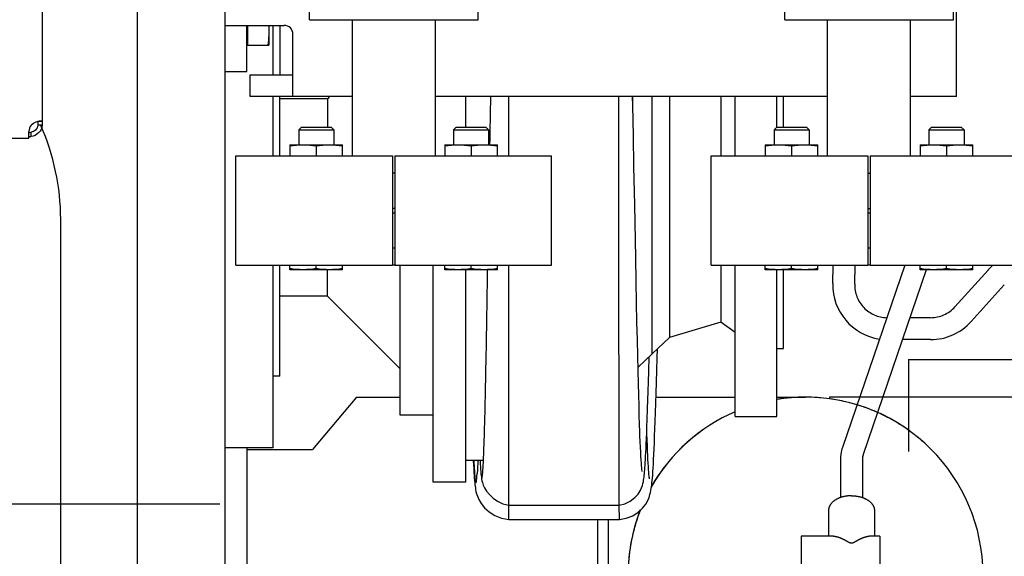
# Model space of a CAD drawing. Header units: millimetres. Extents: x 0 to 1189, y 0 to 841.
# Tile 15 of 111: x 408 to 431, y 149 to 161. Entities that reach past the tile are written whole.
import ezdxf

# ---------------------------------------------------------------- set-up
doc = ezdxf.new("R2010")
doc.units = ezdxf.units.MM
doc.header["$LTSCALE"] = 65.395
doc.linetypes.add('CENTER', pattern=[0.6, 0.375, -0.075, 0.075, -0.075])
doc.linetypes.add('PHANTOM', pattern=[0.8, 0.45, -0.05, 0.1, -0.05, 0.1, -0.05])
for name, color, linetype in [('1007_881500_59_ABL648', 7, 'CONTINUOUS'), ('1007_881501_99_PBL649', 7, 'CONTINUOUS'), ('1907_842000_17_SIMPLE1_H_ABL599', 7, 'CONTINUOUS'), ('1907_853507_02_PBL650', 7, 'CONTINUOUS'), ('1907_853700_11_AC_ABL643', 7, 'CONTINUOUS'), ('1907_853700_11_AC_P01_PBL768', 7, 'CONTINUOUS'), ('1907_853700_16_AC_ABL642', 7, 'CONTINUOUS'), ('1907_853700_16_AC_P01_PBL661', 7, 'CONTINUOUS'), ('1907_853700_49_ABL646', 7, 'CONTINUOUS'), ('1907_853700_49_P01_PBL753', 7, 'CONTINUOUS'), ('1907_853700_50_ABL645', 7, 'CONTINUOUS'), ('1907_853800_09_ABL585', 7, 'CONTINUOUS'), ('1907_881500_13_ABL631', 7, 'CONTINUOUS'), ('1947_000000_IMO-2_SKL_PBL565', 7, 'CONTINUOUS'), ('1947_111100_12_SIMPLE1_X_ABL532', 7, 'CONTINUOUS'), ('1947_111200_09_SIMPLE1_C_ABL529', 7, 'CONTINUOUS'), ('32007_060000_TLKGS_KGS_ABL583', 7, 'CONTINUOUS'), ('32007_060000_TLKGS_KGS_V_ABL588', 7, 'CONTINUOUS'), ('32007_061000_TLKGS_KGS_ABL584', 7, 'CONTINUOUS'), ('32007_061000_TLKGS_KGS_V_ABL589', 7, 'CONTINUOUS'), ('32087_030000_TLKGS_V_ABL511', 7, 'CONTINUOUS'), ('32087_100000_TLKGS_V_ABL512', 7, 'CONTINUOUS'), ('B32X38-DIN2576-MAK_PBL640', 7, 'CONTINUOUS'), ('B32X38-DIN2576-MAK_PBL641', 7, 'CONTINUOUS'), ('B32X38-DIN2576-MAK_PBL644', 7, 'CONTINUOUS'), ('B32X38-DIN2576-MAK_PBL647', 7, 'CONTINUOUS'), ('D931_1-M16X55_PBL586', 7, 'CONTINUOUS'), ('D931_1-M16X55_PBL587', 7, 'CONTINUOUS'), ('D931_1-M16X55_PBL611', 7, 'CONTINUOUS'), ('D931_1-M16X55_PBL613', 7, 'CONTINUOUS'), ('D933-M16X70_PBL657', 7, 'CONTINUOUS'), ('D934-M16_PBL612', 7, 'CONTINUOUS'), ('D934-M16_PBL614', 7, 'CONTINUOUS'), ('D934-M16_PBL615', 7, 'CONTINUOUS'), ('D934-M16_PBL616', 7, 'CONTINUOUS'), ('right_6_VBL509', 7, 'CONTINUOUS'), ('RKD3000-38_PBL658', 7, 'CONTINUOUS'), ('RKD3000-38_PBL659', 7, 'CONTINUOUS')]:
    doc.layers.add(name, color=color, linetype=linetype)

# ---------------------------------------------------------------- blocks, each defined once
blk = doc.blocks.new('1947_111200_09_SIMPLE1_T3_C_PBL619', base_point=(400.375, 146.946))
at = {"layer": '1947_111200_09_SIMPLE1_T3_C_PBL619', "color": 7, "linetype": 'CONTINUOUS'}
blk.add_line((409.25, 140.5), (409.25, 156.5), dxfattribs=at)
blk.add_arc((404, 156.5), 5.25, 0, 24.0748, dxfattribs=at)
blk = doc.blocks.new('1947_111200_09_SIMPLE1_C_ABL529', base_point=(283.9, 174.938))
at = {"layer": '1947_111200_09_SIMPLE1_T3_C_PBL619'}
blk.add_blockref('1947_111200_09_SIMPLE1_T3_C_PBL619', (400.375, 146.946), dxfattribs=at)
blk = doc.blocks.new('1947_111100_12_SIMPLE1_T1_X_PBL533', base_point=(285.2, 169.625))
at = {"layer": '1947_111100_12_SIMPLE1_T1_X_PBL533', "color": 7, "linetype": 'CONTINUOUS'}
blk.add_line((411, 131.25), (411, 164.05), dxfattribs=at)
blk = doc.blocks.new('1947_111100_12_SIMPLE1_X_ABL532', base_point=(285.2, 169.625))
at = {"layer": '1947_111100_12_SIMPLE1_T1_X_PBL533'}
blk.add_blockref('1947_111100_12_SIMPLE1_T1_X_PBL533', (285.2, 169.625), dxfattribs=at)
blk = doc.blocks.new('32087_111000_01_SIMPLE1_X_ABL531', base_point=(285.2, 169.625))
at = {"layer": '1947_111100_12_SIMPLE1_X_ABL532'}
blk.add_blockref('1947_111100_12_SIMPLE1_X_ABL532', (285.2, 169.625), dxfattribs=at)
blk = doc.blocks.new('32087_100000_TLKGS_V_ABL512', base_point=(297.525, 166.65))
at = {"layer": '1947_111200_09_SIMPLE1_C_ABL529'}
blk.add_blockref('1947_111200_09_SIMPLE1_C_ABL529', (283.9, 174.9375), dxfattribs=at)
at = {"layer": '32087_111000_01_SIMPLE1_X_ABL531'}
blk.add_blockref('32087_111000_01_SIMPLE1_X_ABL531', (285.2, 169.625), dxfattribs=at)
blk = doc.blocks.new('32087_030000_TLKGS_V_ABL511', base_point=(315.806, 189.925))
at = {"layer": '32087_100000_TLKGS_V_ABL512'}
blk.add_blockref('32087_100000_TLKGS_V_ABL512', (297.525, 166.65), dxfattribs=at)
blk = doc.blocks.new('D931_1-M16X55_PBL586', base_point=(429.468, 156.975))
at = {"layer": 'D931_1-M16X55_PBL586', "color": 7, "linetype": 'CONTINUOUS'}
for p, q in [((429.129, 158.6), (429.068, 158.539)), ((429.068, 158.539), (429.868, 158.539)), ((429.068, 158.539), (429.068, 158.2)), ((429.129, 158.6), (429.806, 158.6)), ((429.806, 158.6), (429.868, 158.539)), ((429.868, 158.539), (429.868, 158.2)), ((428.868, 155.35), (428.868, 155.45)), ((430.067, 155.35), (428.868, 155.35)), ((428.868, 155.35), (428.868, 155.35)), ((429.468, 155.375), (429.468, 155.45)), ((430.068, 155.35), (430.067, 155.35)), ((430.068, 155.35), (430.068, 155.45))]:
    blk.add_line(p, q, dxfattribs=at)
for points in [[(429.468, 155.375), (429.369, 155.36), (429.168, 155.341), (428.967, 155.36), (428.868, 155.375)], [(430.068, 155.375), (429.969, 155.36), (429.768, 155.341), (429.567, 155.36), (429.468, 155.375)]]:
    blk.add_open_spline(points, degree=3, knots=[0, 0, 0, 0, 0.5, 1, 1, 1, 1], dxfattribs=at)
blk = doc.blocks.new('D931_1-M16X55_PBL587', base_point=(425.932, 156.975))
at = {"layer": 'D931_1-M16X55_PBL587', "color": 7, "linetype": 'CONTINUOUS'}
for p, q in [((425.594, 158.6), (425.532, 158.539)), ((425.532, 158.539), (426.332, 158.539)), ((425.532, 158.539), (425.532, 158.2)), ((425.594, 158.6), (426.271, 158.6)), ((426.271, 158.6), (426.332, 158.539)), ((426.332, 158.539), (426.332, 158.2)), ((425.332, 155.35), (425.332, 155.45)), ((425.332, 155.35), (425.333, 155.35)), ((426.532, 155.35), (425.333, 155.35)), ((425.932, 155.375), (425.932, 155.45)), ((426.532, 155.35), (426.532, 155.45)), ((426.532, 155.35), (426.532, 155.35))]:
    blk.add_line(p, q, dxfattribs=at)
for points in [[(425.932, 155.375), (425.833, 155.36), (425.632, 155.341), (425.431, 155.36), (425.332, 155.375)], [(426.532, 155.375), (426.433, 155.36), (426.232, 155.341), (426.031, 155.36), (425.932, 155.375)]]:
    blk.add_open_spline(points, degree=3, knots=[0, 0, 0, 0, 0.5, 1, 1, 1, 1], dxfattribs=at)
blk = doc.blocks.new('D931_1-M16X55_PBL611', base_point=(418.618, 156.975))
at = {"layer": 'D931_1-M16X55_PBL611', "color": 7, "linetype": 'CONTINUOUS'}
for p, q in [((418.279, 158.6), (418.218, 158.539)), ((418.218, 158.539), (419.018, 158.539)), ((418.218, 158.539), (418.218, 158.2)), ((418.279, 158.6), (418.956, 158.6)), ((418.956, 158.6), (419.018, 158.539)), ((419.018, 158.539), (419.018, 158.2)), ((418.018, 155.35), (418.018, 155.45)), ((419.217, 155.35), (418.018, 155.35)), ((418.018, 155.35), (418.018, 155.35)), ((418.618, 155.375), (418.618, 155.45)), ((419.218, 155.35), (419.217, 155.35)), ((419.218, 155.35), (419.218, 155.45))]:
    blk.add_line(p, q, dxfattribs=at)
for points in [[(418.618, 155.375), (418.519, 155.36), (418.318, 155.341), (418.117, 155.36), (418.018, 155.375)], [(419.218, 155.375), (419.119, 155.36), (418.918, 155.341), (418.717, 155.36), (418.618, 155.375)]]:
    blk.add_open_spline(points, degree=3, knots=[0, 0, 0, 0, 0.5, 1, 1, 1, 1], dxfattribs=at)
blk = doc.blocks.new('D934-M16_PBL612', base_point=(429.468, 158.075))
at = {"layer": 'D934-M16_PBL612', "color": 7, "linetype": 'CONTINUOUS'}
for p, q in [((428.868, 158.2), (428.868, 158.2)), ((428.868, 158.2), (430.067, 158.2)), ((428.868, 158.2), (428.868, 157.95)), ((429.468, 158.175), (429.468, 157.95)), ((430.068, 158.2), (430.067, 158.2)), ((430.068, 157.95), (430.068, 158.2))]:
    blk.add_line(p, q, dxfattribs=at)
for points in [[(428.868, 158.175), (428.967, 158.19), (429.168, 158.209), (429.369, 158.19), (429.468, 158.175)], [(429.468, 158.175), (429.567, 158.19), (429.768, 158.209), (429.969, 158.19), (430.068, 158.175)]]:
    blk.add_open_spline(points, degree=3, dxfattribs=at)
blk = doc.blocks.new('D931_1-M16X55_PBL613', base_point=(415.082, 156.975))
at = {"layer": 'D931_1-M16X55_PBL613', "color": 7, "linetype": 'CONTINUOUS'}
for p, q in [((414.744, 158.6), (414.682, 158.539)), ((414.682, 158.539), (415.482, 158.539)), ((414.682, 158.539), (414.682, 158.2)), ((414.744, 158.6), (415.421, 158.6)), ((415.421, 158.6), (415.482, 158.539)), ((415.482, 158.539), (415.482, 158.2)), ((414.482, 155.35), (414.482, 155.45)), ((414.482, 155.35), (414.483, 155.35)), ((415.682, 155.35), (414.483, 155.35)), ((415.082, 155.375), (415.082, 155.45)), ((415.682, 155.35), (415.682, 155.45)), ((415.682, 155.35), (415.682, 155.35))]:
    blk.add_line(p, q, dxfattribs=at)
for points in [[(415.082, 155.375), (414.983, 155.36), (414.782, 155.341), (414.581, 155.36), (414.482, 155.375)], [(415.682, 155.375), (415.583, 155.36), (415.382, 155.341), (415.181, 155.36), (415.082, 155.375)]]:
    blk.add_open_spline(points, degree=3, knots=[0, 0, 0, 0, 0.5, 1, 1, 1, 1], dxfattribs=at)
blk = doc.blocks.new('D934-M16_PBL614', base_point=(425.932, 158.075))
at = {"layer": 'D934-M16_PBL614', "color": 7, "linetype": 'CONTINUOUS'}
for p, q in [((425.332, 158.2), (425.333, 158.2)), ((425.332, 158.2), (425.332, 157.95)), ((425.333, 158.2), (426.532, 158.2)), ((425.932, 158.175), (425.932, 157.95)), ((426.532, 158.2), (426.532, 158.2)), ((426.532, 157.95), (426.532, 158.2))]:
    blk.add_line(p, q, dxfattribs=at)
for points in [[(425.332, 158.175), (425.431, 158.19), (425.632, 158.209), (425.833, 158.19), (425.932, 158.175)], [(425.932, 158.175), (426.031, 158.19), (426.232, 158.209), (426.433, 158.19), (426.532, 158.175)]]:
    blk.add_open_spline(points, degree=3, dxfattribs=at)
blk = doc.blocks.new('D934-M16_PBL615', base_point=(418.618, 158.075))
at = {"layer": 'D934-M16_PBL615', "color": 7, "linetype": 'CONTINUOUS'}
for p, q in [((418.018, 158.2), (418.018, 158.2)), ((418.018, 158.2), (419.217, 158.2)), ((418.018, 158.2), (418.018, 157.95)), ((418.618, 158.175), (418.618, 157.95)), ((419.218, 158.2), (419.217, 158.2)), ((419.218, 157.95), (419.218, 158.2))]:
    blk.add_line(p, q, dxfattribs=at)
for points in [[(418.018, 158.175), (418.117, 158.19), (418.318, 158.209), (418.519, 158.19), (418.618, 158.175)], [(418.618, 158.175), (418.717, 158.19), (418.918, 158.209), (419.119, 158.19), (419.218, 158.175)]]:
    blk.add_open_spline(points, degree=3, dxfattribs=at)
blk = doc.blocks.new('D934-M16_PBL616', base_point=(415.082, 158.075))
at = {"layer": 'D934-M16_PBL616', "color": 7, "linetype": 'CONTINUOUS'}
for p, q in [((414.482, 158.2), (414.483, 158.2)), ((414.482, 158.2), (414.482, 157.95)), ((414.483, 158.2), (415.682, 158.2)), ((415.082, 158.175), (415.082, 157.95)), ((415.682, 158.2), (415.682, 158.2)), ((415.682, 157.95), (415.682, 158.2))]:
    blk.add_line(p, q, dxfattribs=at)
for points in [[(414.482, 158.175), (414.581, 158.19), (414.782, 158.209), (414.983, 158.19), (415.082, 158.175)], [(415.082, 158.175), (415.181, 158.19), (415.382, 158.209), (415.583, 158.19), (415.682, 158.175)]]:
    blk.add_open_spline(points, degree=3, dxfattribs=at)
blk = doc.blocks.new('B32X38-DIN2576-MAK_PBL640', base_point=(416.85, 156.25))
at = {"layer": 'B32X38-DIN2576-MAK_PBL640', "color": 7, "linetype": 'CONTINUOUS'}
for p, q in [((416.826, 156.65), (416.874, 156.65)), ((416.826, 155.85), (416.874, 155.85))]:
    blk.add_line(p, q, dxfattribs=at)
blk = doc.blocks.new('B32X38-DIN2576-MAK_PBL641', base_point=(427.7, 156.25))
at = {"layer": 'B32X38-DIN2576-MAK_PBL641', "color": 7, "linetype": 'CONTINUOUS'}
for p, q in [((427.676, 156.65), (427.724, 156.65)), ((427.676, 155.85), (427.724, 155.85))]:
    blk.add_line(p, q, dxfattribs=at)
blk = doc.blocks.new('B32X38-DIN2576-MAK_PBL644', base_point=(416.85, 157.15))
at = {"layer": 'B32X38-DIN2576-MAK_PBL644', "color": 7, "linetype": 'CONTINUOUS'}
for p, q in [((416.874, 157.55), (416.826, 157.55)), ((416.874, 156.75), (416.826, 156.75))]:
    blk.add_line(p, q, dxfattribs=at)
blk = doc.blocks.new('1907_853700_11_AC_P01_PBL768', base_point=(416.788, 160.452))
at = {"layer": '1907_853700_11_AC_P01_PBL768', "color": 7, "linetype": 'CONTINUOUS'}
for p, q in [((415.9, 162.25), (415.9, 162.05)), ((417.8, 162.25), (417.8, 162.05)), ((415.9, 161.05), (415.9, 157.95)), ((417.8, 161.05), (417.8, 157.95))]:
    blk.add_line(p, q, dxfattribs=at)
for radius, end in [(2.05, 20.0924), (3.95, 9.6444)]:
    blk.add_arc((413.85, 162.25), radius, 0, end, dxfattribs=at)
blk = doc.blocks.new('1907_853700_11_AC_ABL643', base_point=(416.788, 159.852))
at = {"layer": '1907_853700_11_AC_P01_PBL768'}
blk.add_blockref('1907_853700_11_AC_P01_PBL768', (416.788, 160.452), dxfattribs=at)
at = {"layer": 'B32X38-DIN2576-MAK_PBL644'}
blk.add_blockref('B32X38-DIN2576-MAK_PBL644', (416.85, 157.15), dxfattribs=at)
blk = doc.blocks.new('1907_853700_16_AC_P01_PBL661', base_point=(413.408, 164.7))
at = {"layer": '1907_853700_16_AC_P01_PBL661', "color": 7, "linetype": 'CONTINUOUS'}
for p, q in [((408.825, 166.45), (413.85, 166.45)), ((408.825, 166.45), (413.85, 166.45)), ((408.825, 164.05), (413.85, 164.05)), ((408.825, 164.05), (413.85, 164.05)), ((415.508, 162.95), (417.991, 162.95))]:
    blk.add_line(p, q, dxfattribs=at)
for radius, start in [(4.2, 9.5941), (1.8, 22.8854), (1.8, 22.8854)]:
    blk.add_arc((413.85, 162.25), radius, start, 90, dxfattribs=at)
blk = doc.blocks.new('1907_853700_16_AC_ABL642', base_point=(413.408, 161.6))
at = {"layer": '1907_853700_11_AC_ABL643'}
blk.add_blockref('1907_853700_11_AC_ABL643', (416.788, 159.852), dxfattribs=at)
at = {"layer": '1907_853700_16_AC_P01_PBL661'}
blk.add_blockref('1907_853700_16_AC_P01_PBL661', (413.408, 164.7), dxfattribs=at)
blk = doc.blocks.new('B32X38-DIN2576-MAK_PBL647', base_point=(427.7, 157.15))
at = {"layer": 'B32X38-DIN2576-MAK_PBL647', "color": 7, "linetype": 'CONTINUOUS'}
for p, q in [((427.676, 157.55), (427.724, 157.55)), ((427.676, 156.75), (427.724, 156.75))]:
    blk.add_line(p, q, dxfattribs=at)
blk = doc.blocks.new('1907_853700_49_P01_PBL753', base_point=(412.075, 195.725))
at = {"layer": '1907_853700_49_P01_PBL753', "color": 7, "linetype": 'CONTINUOUS'}
for p, q in [((426.75, 157.95), (426.75, 161.05)), ((428.65, 157.95), (428.65, 161.05))]:
    blk.add_line(p, q, dxfattribs=at)
blk = doc.blocks.new('1907_853700_49_ABL646', base_point=(412.075, 195.125))
at = {"layer": '1907_853700_49_P01_PBL753'}
blk.add_blockref('1907_853700_49_P01_PBL753', (412.075, 195.725), dxfattribs=at)
at = {"layer": 'B32X38-DIN2576-MAK_PBL647'}
blk.add_blockref('B32X38-DIN2576-MAK_PBL647', (427.7, 157.15), dxfattribs=at)
blk = doc.blocks.new('1907_853700_50_ABL645', base_point=(412.225, 195.274))
at = {"layer": '1907_853700_49_ABL646'}
blk.add_blockref('1907_853700_49_ABL646', (412.075, 195.125), dxfattribs=at)
blk = doc.blocks.new('1907_853507_02_PBL650', base_point=(421.35, 161.675))
at = {"layer": '1907_853507_02_PBL650', "color": 7, "linetype": 'CONTINUOUS'}
for p, q in [((413, 162.3), (413, 164.05)), ((413.5, 162.3), (413.5, 164.05)), ((415.895, 162.3), (413, 162.3)), ((413, 159.875), (413, 162.3)), ((426.75, 162.3), (417.795, 162.3)), ((429.4, 162.3), (428.65, 162.3)), ((429.7, 159.3), (429.7, 162)), ((413, 160.925), (414.35, 160.925)), ((413.5, 159.875), (413.5, 160.925)), ((414.55, 159.3), (414.55, 160.725)), ((413, 159.875), (413.5, 159.875)), ((413.575, 159.8), (414.55, 159.8)), ((413.575, 159.3), (413.575, 159.8)), ((415.9, 159.3), (413.575, 159.3)), ((426.75, 159.3), (417.8, 159.3)), ((429.7, 159.3), (428.65, 159.3))]:
    blk.add_line(p, q, dxfattribs=at)
for centre, radius in [((423.425, 161.55), 0.275), ((419.75, 161.55), 0.225), ((421.95, 161.55), 0.225), ((425.55, 161.55), 0.225)]:
    blk.add_circle(centre, radius, dxfattribs=at)
for centre, radius in [((429.4, 162), 0.3), ((414.35, 160.725), 0.2)]:
    blk.add_arc(centre, radius, 0, 90, dxfattribs=at)
blk = doc.blocks.new('D933-M16X70_PBL657', base_point=(413.75, 160.699))
at = {"layer": 'D933-M16X70_PBL657', "color": 7, "linetype": 'CONTINUOUS'}
for p, q in [((413.51, 160.925), (413.51, 160.475)), ((414, 160.925), (414, 160.476)), ((413.51, 160.512), (413.5, 160.512)), ((413.51, 160.475), (414, 160.475)), ((413.999, 160.473), (414, 160.476))]:
    blk.add_line(p, q, dxfattribs=at)
blk.add_open_spline([(413.993, 160.925), (414.006, 160.776), (413.998, 160.623), (413.975, 160.475)], degree=3, dxfattribs=at)
blk = doc.blocks.new('RKD3000-38_PBL658', base_point=(416.85, 161.55))
at = {"layer": 'RKD3000-38_PBL658', "color": 7, "linetype": 'CONTINUOUS'}
for p, q in [((414.925, 162.05), (418.775, 162.05)), ((414.925, 161.05), (414.925, 162.05)), ((418.775, 161.05), (418.775, 162.05)), ((414.925, 161.05), (418.775, 161.05))]:
    blk.add_line(p, q, dxfattribs=at)
blk = doc.blocks.new('RKD3000-38_PBL659', base_point=(427.7, 161.55))
at = {"layer": 'RKD3000-38_PBL659', "color": 7, "linetype": 'CONTINUOUS'}
for p, q in [((425.775, 162.05), (429.625, 162.05)), ((425.775, 161.05), (425.775, 162.05)), ((429.625, 161.05), (429.625, 162.05)), ((425.775, 161.05), (429.625, 161.05))]:
    blk.add_line(p, q, dxfattribs=at)
blk = doc.blocks.new('1907_853800_09_ABL585', base_point=(412.784, 194.574))
at = {"layer": '1907_853507_02_PBL650'}
blk.add_blockref('1907_853507_02_PBL650', (421.35, 161.675), dxfattribs=at)
at = {"layer": '1907_853700_16_AC_ABL642'}
blk.add_blockref('1907_853700_16_AC_ABL642', (413.408, 161.6), dxfattribs=at)
at = {"layer": '1907_853700_50_ABL645'}
blk.add_blockref('1907_853700_50_ABL645', (412.225, 195.274), dxfattribs=at)
at = {"layer": 'B32X38-DIN2576-MAK_PBL640'}
blk.add_blockref('B32X38-DIN2576-MAK_PBL640', (416.85, 156.25), dxfattribs=at)
at = {"layer": 'B32X38-DIN2576-MAK_PBL641'}
blk.add_blockref('B32X38-DIN2576-MAK_PBL641', (427.7, 156.25), dxfattribs=at)
at = {"layer": 'D931_1-M16X55_PBL586'}
blk.add_blockref('D931_1-M16X55_PBL586', (429.468, 156.975), dxfattribs=at)
at = {"layer": 'D931_1-M16X55_PBL587'}
blk.add_blockref('D931_1-M16X55_PBL587', (425.932, 156.975), dxfattribs=at)
at = {"layer": 'D931_1-M16X55_PBL611'}
blk.add_blockref('D931_1-M16X55_PBL611', (418.618, 156.975), dxfattribs=at)
at = {"layer": 'D931_1-M16X55_PBL613'}
blk.add_blockref('D931_1-M16X55_PBL613', (415.082, 156.975), dxfattribs=at)
at = {"layer": 'D933-M16X70_PBL657'}
blk.add_blockref('D933-M16X70_PBL657', (413.75, 160.699), dxfattribs=at)
at = {"layer": 'D934-M16_PBL612'}
blk.add_blockref('D934-M16_PBL612', (429.468, 158.075), dxfattribs=at)
at = {"layer": 'D934-M16_PBL614'}
blk.add_blockref('D934-M16_PBL614', (425.932, 158.075), dxfattribs=at)
at = {"layer": 'D934-M16_PBL615'}
blk.add_blockref('D934-M16_PBL615', (418.618, 158.075), dxfattribs=at)
at = {"layer": 'D934-M16_PBL616'}
blk.add_blockref('D934-M16_PBL616', (415.082, 158.075), dxfattribs=at)
at = {"layer": 'RKD3000-38_PBL658'}
blk.add_blockref('RKD3000-38_PBL658', (416.85, 161.55), dxfattribs=at)
at = {"layer": 'RKD3000-38_PBL659'}
blk.add_blockref('RKD3000-38_PBL659', (427.7, 161.55), dxfattribs=at)
blk = doc.blocks.new('LAUTERBACH_SP_RING_2_0140_50_PBL638', base_point=(427.7, 156.7))
at = {"layer": 'LAUTERBACH_SP_RING_2_0140_50_PBL638', "color": 7, "linetype": 'CONTINUOUS'}
for p, q in [((424.1, 157.95), (427.675, 157.95)), ((424.1, 155.45), (424.1, 157.95)), ((427.675, 157.95), (427.675, 155.45)), ((427.676, 157.95), (427.676, 155.45)), ((427.724, 157.95), (427.724, 155.45)), ((427.725, 157.95), (431.3, 157.95)), ((427.725, 157.95), (427.725, 155.45)), ((431.3, 155.45), (431.3, 157.95)), ((424.1, 155.45), (427.675, 155.45)), ((427.724, 155.45), (427.676, 155.45)), ((427.725, 155.45), (431.3, 155.45))]:
    blk.add_line(p, q, dxfattribs=at)
blk = doc.blocks.new('LAUTERBACH_SP_RING_2_0140_50_PBL639', base_point=(416.85, 156.7))
at = {"layer": 'LAUTERBACH_SP_RING_2_0140_50_PBL639', "color": 7, "linetype": 'CONTINUOUS'}
for p, q in [((413.25, 157.95), (416.825, 157.95)), ((413.25, 155.45), (413.25, 157.95)), ((416.825, 157.95), (416.825, 155.45)), ((416.826, 157.95), (416.826, 155.45)), ((416.874, 157.95), (416.874, 155.45)), ((416.875, 157.95), (420.45, 157.95)), ((416.875, 157.95), (416.875, 155.45)), ((420.45, 155.45), (420.45, 157.95)), ((413.25, 155.45), (416.825, 155.45)), ((416.874, 155.45), (416.826, 155.45)), ((416.875, 155.45), (420.45, 155.45))]:
    blk.add_line(p, q, dxfattribs=at)
blk = doc.blocks.new('1007_881501_99_PBL649', base_point=(400.25, 167.35))
at = {"layer": '1007_881501_99_PBL649', "color": 7, "linetype": 'CONTINUOUS'}
for p, q in [((408.825, 176.35), (408.825, 158.646)), ((408.825, 158.732), (408.725, 158.732)), ((408.725, 158.732), (408.725, 158.646)), ((408.525, 158.35), (408.525, 158.5)), ((408.575, 158.388), (408.575, 158.486)), ((408.825, 158.646), (408.725, 158.646)), ((391.675, 158.35), (408.525, 158.35))]:
    blk.add_line(p, q, dxfattribs=at)
blk.add_arc((408.775, 158.5), 0.25, 143.1301, 180, dxfattribs=at)
for points, knots in [([(408.575, 158.65), (408.607, 158.682), (408.678, 158.724), (408.758, 158.75), (408.794, 158.75)], [0, 0, 0, 0, 0.554216, 1, 1, 1, 1]), ([(408.725, 158.737), (408.725, 158.736), (408.725, 158.735), (408.725, 158.733), (408.725, 158.732)], [0, 0, 0, 0, 0.482152, 1, 1, 1, 1]), ([(408.794, 158.75), (408.802, 158.75), (408.817, 158.75), (408.825, 158.737), (408.825, 158.732)], [0, 0, 0, 0, 0.603497, 1, 1, 1, 1]), ([(408.575, 158.486), (408.57, 158.485), (408.552, 158.481), (408.535, 158.475), (408.525, 158.468)], [0, 0, 0, 0, 0.311869, 1, 1, 1, 1]), ([(408.725, 158.646), (408.725, 158.605), (408.682, 158.528), (408.61, 158.496), (408.575, 158.486)], [0, 0, 0, 0, 0.527049, 1, 1, 1, 1]), ([(408.825, 158.646), (408.825, 158.581), (408.762, 158.452), (408.637, 158.398), (408.575, 158.388)], [0, 0, 0, 0, 0.505062, 1, 1, 1, 1]), ([(408.575, 158.388), (408.57, 158.387), (408.552, 158.382), (408.535, 158.377), (408.525, 158.37)], [0, 0, 0, 0, 0.311869, 1, 1, 1, 1])]:
    blk.add_open_spline(points, degree=3, knots=knots, dxfattribs=at)
blk = doc.blocks.new('1007_881500_59_ABL648', base_point=(400.25, 167.35))
at = {"layer": '1007_881501_99_PBL649'}
blk.add_blockref('1007_881501_99_PBL649', (400.25, 167.35), dxfattribs=at)
blk = doc.blocks.new('1907_881500_13_ABL631', base_point=(410.413, 165.9))
at = {"layer": '1007_881500_59_ABL648'}
blk.add_blockref('1007_881500_59_ABL648', (400.25, 167.35), dxfattribs=at)
at = {"layer": 'LAUTERBACH_SP_RING_2_0140_50_PBL638'}
blk.add_blockref('LAUTERBACH_SP_RING_2_0140_50_PBL638', (427.7, 156.7), dxfattribs=at)
at = {"layer": 'LAUTERBACH_SP_RING_2_0140_50_PBL639'}
blk.add_blockref('LAUTERBACH_SP_RING_2_0140_50_PBL639', (416.85, 156.7), dxfattribs=at)
blk = doc.blocks.new('32007_061000_TLKGS_KGS_ABL584', base_point=(410.413, 194.574))
at = {"layer": '1907_853800_09_ABL585'}
blk.add_blockref('1907_853800_09_ABL585', (412.784, 194.574), dxfattribs=at)
at = {"layer": '1907_881500_13_ABL631'}
blk.add_blockref('1907_881500_13_ABL631', (410.413, 165.9), dxfattribs=at)
blk = doc.blocks.new('32007_060000_TLKGS_KGS_ABL583', base_point=(410.413, 194.574))
at = {"layer": '32007_061000_TLKGS_KGS_ABL584'}
blk.add_blockref('32007_061000_TLKGS_KGS_ABL584', (410.413, 194.574), dxfattribs=at)
blk = doc.blocks.new('32007_644000_01_SIMPLE1_T1_X_PBL591', base_point=(419.183, 158.769))
at = {"layer": '32007_644000_01_SIMPLE1_T1_X_PBL591', "color": 7, "linetype": 'CONTINUOUS'}
for p, q in [((414.1, 159.8), (414.1, 160.925)), ((414.25, 160.925), (414.25, 159.8)), ((414.1, 157.95), (414.1, 159.3)), ((414.25, 157.95), (414.25, 159.3)), ((415.338, 159.25), (414.25, 159.25)), ((415.388, 159.3), (415.338, 159.25)), ((415.338, 159.25), (415.338, 158.6)), ((418.5, 158.6), (418.5, 159.3)), ((419.48, 157.952), (419.481, 159.3)), ((421.99, 157.786), (421.989, 159.3)), ((422.307, 159.04), (422.306, 159.3)), ((422.754, 153.432), (422.754, 159.3)), ((423.146, 159.3), (423.146, 153.803)), ((424.318, 159.3), (424.318, 157.95)), ((421.99, 156.847), (421.99, 157.786)), ((422.352, 156.834), (422.335, 157.703)), ((421.996, 149.98), (421.99, 156.847)), ((422.375, 155.618), (422.352, 156.834)), ((414.1, 151.282), (414.1, 155.45)), ((414.25, 152.921), (414.25, 155.45)), ((415.338, 154.75), (415.338, 155.35)), ((417, 152.032), (417, 155.45)), ((417.75, 150.5), (417.75, 155.45)), ((418.5, 150.5), (418.5, 155.35)), ((419.477, 149.974), (419.48, 155.448)), ((424.318, 155.45), (424.318, 154.152)), ((415.338, 154.75), (414.25, 154.75)), ((417, 153.088), (415.338, 154.75)), ((424.318, 154.152), (423.146, 153.803)), ((424.645, 153.914), (424.318, 154.152)), ((423.146, 153.803), (422.754, 153.432)), ((422.754, 153.432), (422.427, 153.124)), ((414.25, 152.921), (414.1, 152.921)), ((417.75, 152.032), (417, 152.032)), ((414.1, 151.282), (413, 151.282)), ((418.899, 151), (418.5, 151)), ((418.5, 150.5), (417.75, 150.5)), ((419.477, 149.974), (421.996, 149.98))]:
    blk.add_line(p, q, dxfattribs=at)
for points in [[(422.335, 157.703), (422.321, 158.402), (422.306, 159.1), (422.301, 159.3)], [(422.521, 150.745), (422.521, 150.748), (422.519, 150.763), (422.516, 150.79), (422.512, 150.829), (422.508, 150.878), (422.503, 150.938), (422.499, 151.009), (422.494, 151.092), (422.489, 151.189), (422.484, 151.299), (422.478, 151.425), (422.472, 151.57), (422.469, 151.65), (422.463, 151.825), (422.457, 152.022), (422.45, 152.241), (422.443, 152.484), (422.436, 152.753), (422.429, 153.052), (422.421, 153.383), (422.412, 153.749), (422.404, 154.152), (422.395, 154.596), (422.385, 155.084), (422.375, 155.618)], [(422.645, 152.182), (422.651, 152.371), (422.658, 152.575), (422.664, 152.794), (422.671, 153.03), (422.68, 153.362)], [(421.996, 149.98), (422.127, 150.011), (422.251, 150.071), (422.353, 150.149), (422.427, 150.232), (422.476, 150.307), (422.507, 150.372), (422.527, 150.428), (422.54, 150.474), (422.549, 150.513), (422.555, 150.549), (422.561, 150.583), (422.565, 150.617), (422.569, 150.654), (422.573, 150.693), (422.577, 150.736), (422.581, 150.782), (422.585, 150.833), (422.589, 150.889), (422.593, 150.951), (422.597, 151.02), (422.601, 151.095), (422.606, 151.179), (422.61, 151.273), (422.615, 151.378), (422.62, 151.495), (422.625, 151.625), (422.631, 151.769), (422.636, 151.924), (422.645, 152.182)], [(418.853, 150.599), (418.858, 150.569), (418.865, 150.534), (418.877, 150.491), (418.896, 150.437), (418.926, 150.372), (418.971, 150.299), (419.036, 150.219), (419.119, 150.141), (419.222, 150.069), (419.344, 150.011), (419.477, 149.974)]]:
    blk.add_lwpolyline(points, dxfattribs=at)
blk.add_arc((972.425, 149.007), 553.461, 178.9342, 179.04796, dxfattribs=at)
for points, knots in [([(418.862, 150.596), (418.865, 150.598), (418.868, 150.608), (418.872, 150.625), (418.876, 150.653), (418.882, 150.71), (418.89, 150.807), (418.898, 150.953), (418.906, 151.137), (418.914, 151.36), (418.923, 151.621), (418.934, 152.042), (418.948, 152.65), (418.964, 153.467), (418.98, 154.379), (418.99, 155.018), (418.995, 155.348)], [0, 0, 0, 0, 0.001826, 0.005689, 0.011657, 0.019729, 0.042128, 0.0728, 0.111654, 0.158601, 0.21357, 0.276437, 0.424059, 0.597348, 0.791495, 1, 1, 1, 1]), ([(418.823, 150.993), (418.826, 150.934), (418.832, 150.832), (418.839, 150.709), (418.851, 150.633), (418.854, 150.605), (418.861, 150.596), (418.862, 150.596)], [0, 0, 0, 0, 0.443218, 0.756718, 0.940477, 0.984427, 1, 1, 1, 1])]:
    blk.add_open_spline(points, degree=3, knots=knots, dxfattribs=at)
blk = doc.blocks.new('32007_644000_01_SIMPLE1_T2_X_PBL637', base_point=(425.195, 156.884))
at = {"layer": '32007_644000_01_SIMPLE1_T2_X_PBL637', "color": 7, "linetype": 'CONTINUOUS'}
for p, q in [((425.595, 161.333), (425.595, 161.767)), ((424.645, 157.95), (424.645, 159.3)), ((425.595, 158.6), (425.595, 159.3)), ((425.745, 158.6), (425.745, 159.3)), ((424.645, 152), (424.645, 155.45)), ((425.595, 152), (425.595, 155.35)), ((425.745, 153.55), (425.745, 155.35)), ((425.595, 153.55), (425.745, 153.55)), ((424.645, 152), (425.595, 152))]:
    blk.add_line(p, q, dxfattribs=at)
blk = doc.blocks.new('32007_644000_01_SIMPLE1_X#AF1_ABL590', base_point=(419.373, 158.769))
at = {"layer": '32007_644000_01_SIMPLE1_T1_X_PBL591'}
blk.add_blockref('32007_644000_01_SIMPLE1_T1_X_PBL591', (419.183, 158.769), dxfattribs=at)
at = {"layer": '32007_644000_01_SIMPLE1_T2_X_PBL637'}
blk.add_blockref('32007_644000_01_SIMPLE1_T2_X_PBL637', (425.195, 156.884), dxfattribs=at)
blk = doc.blocks.new('32007_842000_01_SIMPLE1_T1_X_PBL598', base_point=(425.913, 139.411))
at = {"layer": '32007_842000_01_SIMPLE1_T1_X_PBL598', "color": 7, "linetype": 'CONTINUOUS'}
for p, q in [((415.999, 152.442), (415, 151.25)), ((415.999, 152.442), (417, 152.442)), ((422.839, 152.442), (424.645, 152.442)), ((425.595, 152.442), (426.25, 152.442)), ((431.5, 152.442), (426.8, 152.442)), ((426.8, 152.442), (426.8, 152.404)), ((413.5, 151.25), (415, 151.25)), ((421.5, 149.654), (421.5, 147.994)), ((421.75, 147.994), (421.75, 149.654))]:
    blk.add_line(p, q, dxfattribs=at)
for centre, radius, start, end in [((426.251, 148.383), 4.059, 90.0107, 99.3099), ((426.25, 148.388), 4.054, 97.2677, 99.3146), ((426.25, 148.387), 4.055, 90.0069, 97.2674), ((426.25, 148.392), 4.05, 0.004, 89.9998), ((426.25, 148.392), 4.05, 82.1949, 90), ((426.251, 148.394), 4.048, 76.8609, 82.1987), ((426.248, 148.385), 4.058, 69.473, 73.3679), ((426.251, 148.395), 4.047, 66.5121, 69.4724), ((426.25, 148.392), 4.05, 113.3811, 150.4205), ((426.25, 148.392), 4.05, 113.375, 150.3464), ((426.25, 148.392), 4.05, 61.0501, 66.5076), ((426.249, 148.39), 4.052, 54.1719, 59.379), ((426.248, 148.389), 4.053, 48.8557, 52.4942), ((426.275, 148.387), 4.075, 158.6102, 177.2329)]:
    blk.add_arc(centre, radius, start, end, dxfattribs=at)
blk.add_open_spline([(422.48, 149.872), (422.297, 149.404), (422.2, 148.894), (422.2, 148.392)], degree=3, dxfattribs=at)
blk = doc.blocks.new('32007_842000_01_SIMPLE1_X_ABL597', base_point=(425.913, 139.411))
at = {"layer": '32007_842000_01_SIMPLE1_T1_X_PBL598'}
blk.add_blockref('32007_842000_01_SIMPLE1_T1_X_PBL598', (425.913, 139.411), dxfattribs=at)
blk = doc.blocks.new('32007_644000_01_SIMPLE1_T1_X_PBL618', base_point=(420.922, 157.708))
at = {"layer": '32007_644000_01_SIMPLE1_T1_X_PBL618', "color": 7, "linetype": 'CONTINUOUS'}
for p, q in [((419.475, 149.651), (419.476, 149.97)), ((419.476, 149.97), (419.476, 149.971)), ((422.001, 149.654), (422, 149.976)), ((422, 149.976), (422, 149.976)), ((419.475, 149.651), (422.001, 149.654))]:
    blk.add_line(p, q, dxfattribs=at)
for points in [[(422.001, 149.654), (422.157, 149.68), (422.306, 149.737), (422.432, 149.817), (422.531, 149.91), (422.602, 150.002), (422.649, 150.084), (422.68, 150.156), (422.7, 150.219), (422.714, 150.27), (422.723, 150.315), (422.73, 150.356), (422.736, 150.397), (422.741, 150.44), (422.746, 150.486), (422.751, 150.537), (422.756, 150.596), (422.762, 150.661), (422.767, 150.736), (422.772, 150.82), (422.778, 150.914), (422.783, 151.019), (422.789, 151.134), (422.795, 151.261), (422.801, 151.399), (422.807, 151.551), (422.814, 151.716), (422.82, 151.896), (422.827, 152.091), (422.834, 152.303), (422.842, 152.533), (422.849, 152.781), (422.857, 153.05), (422.865, 153.337), (422.871, 153.542)], [(422.688, 150.58), (422.688, 150.581), (422.686, 150.592), (422.684, 150.613), (422.68, 150.643), (422.677, 150.683), (422.673, 150.732), (422.669, 150.79), (422.664, 150.857), (422.659, 150.933), (422.655, 151.018), (422.65, 151.113), (422.645, 151.218), (422.64, 151.335), (422.634, 151.463), (422.629, 151.605), (422.627, 151.667)], [(418.668, 151), (418.673, 150.898), (418.677, 150.806), (418.682, 150.726), (418.686, 150.655), (418.691, 150.593), (418.695, 150.538), (418.7, 150.49), (418.704, 150.447), (418.709, 150.408), (418.714, 150.37), (418.721, 150.332), (418.729, 150.289), (418.743, 150.239), (418.763, 150.18), (418.795, 150.107), (418.849, 150.016), (418.926, 149.919), (419.027, 149.827), (419.156, 149.744), (419.311, 149.681), (419.475, 149.651)], [(418.772, 151), (418.761, 150.784), (418.755, 150.698)]]:
    blk.add_lwpolyline(points, dxfattribs=at)
for points, knots in [([(418.679, 150.989), (418.683, 150.913), (418.688, 150.791), (418.703, 150.61), (418.707, 150.552), (418.721, 150.481), (418.728, 150.487)], [0, 0, 0, 0, 0.449121, 0.765731, 0.948476, 1, 1, 1, 1]), ([(418.728, 150.487), (418.732, 150.491), (418.736, 150.513), (418.743, 150.553), (418.749, 150.619), (418.753, 150.669), (418.755, 150.698)], [0, 0, 0, 0, 0.091016, 0.287388, 0.59052, 1, 1, 1, 1])]:
    blk.add_open_spline(points, degree=3, knots=knots, dxfattribs=at)
blk = doc.blocks.new('32007_644000_01_SIMPLE1_X#AF0_ABL617', base_point=(420.922, 157.708))
at = {"layer": '32007_644000_01_SIMPLE1_T1_X_PBL618'}
blk.add_blockref('32007_644000_01_SIMPLE1_T1_X_PBL618', (420.922, 157.708), dxfattribs=at)
blk = doc.blocks.new('32007_633500_01_SIMPLE1_T1_X_PBL762', base_point=(413, 151.125))
at = {"layer": '32007_633500_01_SIMPLE1_T1_X_PBL762', "color": 7, "linetype": 'CONTINUOUS'}
blk.add_line((413, 122.5), (413, 159.875), dxfattribs=at)
blk = doc.blocks.new('32007_633500_01_SIMPLE1_X_ABL761', base_point=(413, 151.125))
at = {"layer": '32007_633500_01_SIMPLE1_T1_X_PBL762'}
blk.add_blockref('32007_633500_01_SIMPLE1_T1_X_PBL762', (413, 151.125), dxfattribs=at)
blk = doc.blocks.new('32007_634900_01_SIMPLE1_T1_X_PBL765', base_point=(413.5, 149.626))
at = {"layer": '32007_634900_01_SIMPLE1_T1_X_PBL765', "color": 7, "linetype": 'CONTINUOUS'}
blk.add_line((413.5, 151.282), (413.5, 147.971), dxfattribs=at)
blk = doc.blocks.new('32007_634900_01_SIMPLE1_X_ABL764', base_point=(413.5, 149.626))
at = {"layer": '32007_634900_01_SIMPLE1_T1_X_PBL765'}
blk.add_blockref('32007_634900_01_SIMPLE1_T1_X_PBL765', (413.5, 149.626), dxfattribs=at)
blk = doc.blocks.new('32007_061000_TLKGS_KGS_V_ABL589', base_point=(416.8, 183.875))
at = {"layer": '32007_633500_01_SIMPLE1_X_ABL761'}
blk.add_blockref('32007_633500_01_SIMPLE1_X_ABL761', (413, 151.125), dxfattribs=at)
at = {"layer": '32007_634900_01_SIMPLE1_X_ABL764'}
blk.add_blockref('32007_634900_01_SIMPLE1_X_ABL764', (413.5, 149.626), dxfattribs=at)
at = {"layer": '32007_644000_01_SIMPLE1_X#AF0_ABL617'}
blk.add_blockref('32007_644000_01_SIMPLE1_X#AF0_ABL617', (420.922, 157.708), dxfattribs=at)
at = {"layer": '32007_644000_01_SIMPLE1_X#AF1_ABL590'}
blk.add_blockref('32007_644000_01_SIMPLE1_X#AF1_ABL590', (419.373, 158.769), dxfattribs=at)
at = {"layer": '32007_842000_01_SIMPLE1_X_ABL597'}
blk.add_blockref('32007_842000_01_SIMPLE1_X_ABL597', (425.913, 139.411), dxfattribs=at)
blk = doc.blocks.new('32007_060000_TLKGS_KGS_V_ABL588', base_point=(438.788, 206.86))
at = {"layer": '32007_061000_TLKGS_KGS_V_ABL589'}
blk.add_blockref('32007_061000_TLKGS_KGS_V_ABL589', (416.8, 183.875), dxfattribs=at)
blk = doc.blocks.new('32087_000000_TLKGS_MARKETING_ABL510', base_point=(314.988, 189.925))
at = {"layer": '32007_060000_TLKGS_KGS_ABL583'}
blk.add_blockref('32007_060000_TLKGS_KGS_ABL583', (410.413, 194.574), dxfattribs=at)
at = {"layer": '32007_060000_TLKGS_KGS_V_ABL588'}
blk.add_blockref('32007_060000_TLKGS_KGS_V_ABL588', (438.788, 206.86), dxfattribs=at)
at = {"layer": '32087_030000_TLKGS_V_ABL511'}
blk.add_blockref('32087_030000_TLKGS_V_ABL511', (315.806, 189.925), dxfattribs=at)
blk = doc.blocks.new('1947_000000_IMO-2_SKL_PBL565', base_point=(280.303, 181.129))
at = {"layer": '1947_000000_IMO-2_SKL_PBL565', "color": 2, "linetype": 'CENTER'}
blk.add_line((412.881, 150), (147.726, 150), dxfattribs=at)
blk = doc.blocks.new('1907_842000_17_SIMPLE1_T1_H_PBL600', base_point=(439.175, 148.793))
at = {"layer": '1907_842000_17_SIMPLE1_T1_H_PBL600', "color": 8, "linetype": 'PHANTOM'}
for p, q in [((426.873, 155.033), (426.883, 155.45)), ((426.873, 155.033), (426.883, 155.45)), ((428.514, 155.45), (427.093, 151.294)), ((427.373, 155.022), (427.383, 155.45)), ((427.373, 155.022), (427.383, 155.45)), ((429.008, 155.35), (427.566, 151.133)), ((430.416, 155.341), (429.662, 154.503)), ((430.788, 155.007), (430.034, 154.169)), ((429.105, 154.255), (428.634, 154.255)), ((429.105, 153.755), (428.463, 153.755)), ((428.6, 153.305), (439.85, 153.305)), ((428.6, 153.305), (428.6, 151.205)), ((427.05, 151.028), (427.05, 150.152)), ((427.55, 151.028), (427.55, 150.152)), ((426.775, 149.855), (426.775, 149.269)), ((427.825, 149.855), (427.825, 149.269)), ((426.893, 149.269), (426.15, 149.269)), ((426.15, 149.269), (426.15, 148.169)), ((427.95, 149.269), (427.707, 149.269)), ((427.95, 149.269), (427.95, 148.169))]:
    blk.add_line(p, q, dxfattribs=at)
for centre, radius, start, end in [((431.345, 154.505), 1.25, 131.3824, 138.0128), ((428.123, 155.005), 1.25, 178.7061, 261.5758), ((428.123, 155.005), 0.75, 178.7061, 268.7063), ((429.105, 155.005), 0.75, 270, 318.0128), ((429.105, 155.005), 1.25, 270, 318.0128)]:
    blk.add_arc(centre, radius, start, end, dxfattribs=at)
blk.add_open_spline([(427.093, 151.294), (427.064, 151.209), (427.05, 151.118), (427.05, 151.028)], degree=3, dxfattribs=at)
for points, knots in [([(427.566, 151.133), (427.564, 151.125), (427.554, 151.091), (427.55, 151.055), (427.55, 151.028)], [0, 0, 0, 0, 0.226614, 1, 1, 1, 1]), ([(427.3, 150.193), (427.232, 150.193), (427.102, 150.177), (426.932, 150.108), (426.809, 149.999), (426.775, 149.9), (426.775, 149.855)], [0, 0, 0, 0, 0.297269, 0.569385, 0.801321, 1, 1, 1, 1]), ([(427.3, 150.193), (427.368, 150.193), (427.498, 150.177), (427.668, 150.108), (427.791, 149.999), (427.825, 149.9), (427.825, 149.855)], [0, 0, 0, 0, 0.297269, 0.569385, 0.801321, 1, 1, 1, 1]), ([(426.893, 149.269), (426.922, 149.269), (426.985, 149.257), (427.08, 149.22), (427.164, 149.175), (427.235, 149.135), (427.277, 149.115), (427.3, 149.115)], [0, 0, 0, 0, 0.198071, 0.432159, 0.697445, 0.841921, 1, 1, 1, 1]), ([(427.3, 149.115), (427.323, 149.115), (427.365, 149.135), (427.436, 149.175), (427.52, 149.22), (427.615, 149.257), (427.678, 149.269), (427.707, 149.269)], [0, 0, 0, 0, 0.158121, 0.302588, 0.567859, 0.801936, 1, 1, 1, 1])]:
    blk.add_open_spline(points, degree=3, knots=knots, dxfattribs=at)
blk = doc.blocks.new('1907_842000_17_SIMPLE1_H_ABL599', base_point=(439.175, 148.793))
at = {"layer": '1907_842000_17_SIMPLE1_T1_H_PBL600'}
blk.add_blockref('1907_842000_17_SIMPLE1_T1_H_PBL600', (439.175, 148.793), dxfattribs=at)
blk = doc.blocks.new('RIGHT_6_VBL509', base_point=(322.707, 200.325))
at = {"layer": '1907_842000_17_SIMPLE1_H_ABL599'}
blk.add_blockref('1907_842000_17_SIMPLE1_H_ABL599', (439.175, 148.793), dxfattribs=at)
at = {"layer": '1947_000000_IMO-2_SKL_PBL565'}
blk.add_blockref('1947_000000_IMO-2_SKL_PBL565', (280.303, 181.129), dxfattribs=at)
at = {"layer": '32087_000000_TLKGS_MARKETING_ABL510'}
blk.add_blockref('32087_000000_TLKGS_MARKETING_ABL510', (314.988, 189.925), dxfattribs=at)

msp = doc.modelspace()

# ---------------------------------------------------------------- block references
at = {"layer": 'right_6_VBL509'}
msp.add_blockref('RIGHT_6_VBL509', (322.70686, 200.325), dxfattribs=at)

doc.saveas('drawing.dxf')
